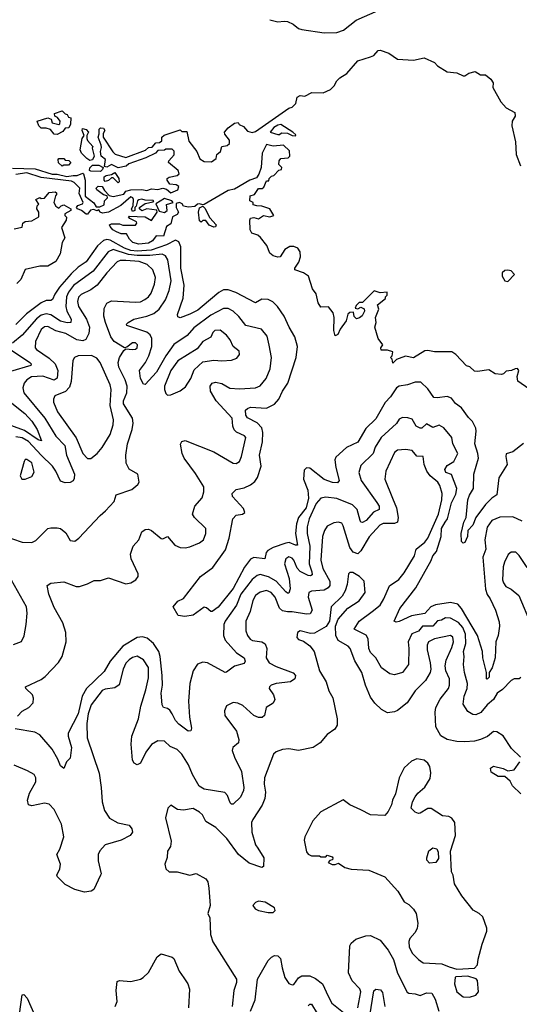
# Model space of a CAD drawing. Extents: x 1493970 to 1595317, y 729910 to 844791.
# Tile 189 of 256: x 1534990 to 1538116, y 810778 to 816939. Entities that reach past the tile are written whole.
import ezdxf

# ---------------------------------------------------------------- set-up
doc = ezdxf.new("R2010")
doc.units = 0

msp = doc.modelspace()

# ---------------------------------------------------------------- linework, layer by layer
at = {"layer": '0CON10XD'}
for points in [[(1536555, 816939.5), (1536604.2, 816925.8), (1536645, 816931.1), (1536665, 816927.3), (1536702, 816912), (1536733.8, 816885), (1536755, 816878.1), (1536895, 816857.3), (1536975, 816859.6), (1537015.8, 816874.3), (1537095, 816936.7), (1537234.1, 816995.9)], [(1535325, 815963.8), (1535350, 815965), (1535385, 815978.8), (1535390, 815975), (1535399.2, 815935), (1535400, 815835), (1535453.3, 815793.3), (1535468.3, 815768.3), (1535491.7, 815768.3), (1535519.3, 815780.7), (1535520, 815805), (1535540, 815825), (1535537.5, 815837.5), (1535515, 815842.5), (1535472.5, 815875), (1535467.5, 815885), (1535481.7, 815898.3), (1535506, 815896), (1535520, 815870), (1535550, 815840), (1535573.8, 815833.8), (1535641.7, 815848.3), (1535653.8, 815866.2), (1535685, 815874.3), (1535755, 815876), (1535785, 815870), (1535815, 815881.2), (1535855, 815876.7), (1535885, 815884.3), (1535908.5, 815878.5), (1535935, 815856.7), (1535980, 815875), (1535986.4, 815896.4), (1535970, 815905), (1535930.3, 815910.3), (1535912.5, 815935), (1535912.5, 815945), (1535925.8, 815954.2), (1535975, 815964.2), (1535988.8, 815975), (1535981.2, 815995), (1535920, 816045), (1535923.6, 816056.4), (1535957, 816093), (1535957, 816117), (1535945, 816130), (1535905, 816130), (1535895, 816122.5), (1535855, 816120), (1535840, 816105), (1535780, 816075), (1535673, 816037), (1535656.4, 816023.6), (1535605, 816012.5), (1535565, 816032.5), (1535535, 816016.7), (1535520.7, 816020.7), (1535526.7, 816065), (1535500, 816085), (1535496.2, 816115), (1535500.7, 816139.3), (1535500, 816155), (1535480, 816205), (1535487.5, 816225), (1535487.5, 816255), (1535495, 816262.5), (1535515, 816260), (1535522.5, 816245), (1535513, 816227), (1535512.5, 816205), (1535572, 816112), (1535588.2, 816098.2), (1535655, 816078), (1535777, 816123), (1535795, 816140), (1535818.3, 816141.7), (1535841.7, 816168.3), (1535865, 816170), (1535878.3, 816181.7), (1535880, 816205), (1535893, 816217), (1535995, 816250), (1536005, 816240), (1536035, 816240), (1536048.3, 816178.3), (1536098.8, 816115), (1536117.9, 816067.9), (1536145, 816051.1), (1536189.1, 816050.9), (1536219.2, 816070.8), (1536223.8, 816095), (1536246.7, 816115), (1536254.1, 816145.9), (1536287.7, 816152.3), (1536303.3, 816165), (1536303.3, 816185), (1536273.9, 816223.9), (1536272.5, 816235), (1536295, 816262.5), (1536335, 816292.5), (1536356.1, 816296.1), (1536363.8, 816283.8), (1536390, 816270), (1536415, 816240.8), (1536445, 816234), (1536465, 816240), (1536673.9, 816386.1), (1536695, 816392.5), (1536717.5, 816415), (1536726.7, 816455), (1536744.1, 816465.9), (1536775, 816460), (1536817, 816483), (1536889.3, 816480.7), (1536935, 816502.5), (1536957.5, 816525), (1536974.1, 816555.9), (1536993.3, 816575), (1537037.7, 816602.3), (1537105, 816682.5), (1537185, 816706.2), (1537205, 816716.2), (1537233.4, 816746.6), (1537245, 816749.2), (1537299.7, 816729.7), (1537355, 816692.5), (1537455, 816686.5), (1537521.2, 816701.2), (1537585, 816672.5), (1537605, 816650), (1537665, 816612.5), (1537725, 816606.7), (1537765, 816587.5), (1537775, 816587.5), (1537800, 816605), (1537840, 816615), (1537874.2, 816594.2), (1537905, 816593.8), (1537937.7, 816567.7), (1537952.5, 816545), (1537950, 816515), (1538001.1, 816425), (1538035, 816388.6), (1538088.6, 816358.6), (1538090.8, 816335), (1538071.8, 816305), (1538069.4, 816275), (1538093.6, 816175), (1538096.8, 816095), (1538124.4, 816025)], [(1535225, 816220), (1535205, 816222.5), (1535181.7, 816251.7), (1535155, 816260), (1535125, 816260), (1535110, 816275), (1535100, 816305), (1535166.1, 816326.1), (1535186.7, 816316.7), (1535193, 816293), (1535235, 816282.5), (1535241.7, 816288.3), (1535242.5, 816305), (1535226.4, 816326.4), (1535210, 816335), (1535208.3, 816351.7), (1535255, 816370), (1535275, 816350), (1535286.4, 816346.4), (1535295, 816330), (1535310, 816325), (1535307.5, 816285), (1535298.3, 816261.7), (1535275, 816260), (1535259.3, 816240.7), (1535225, 816220)], [(1535428.3, 816058.3), (1535410, 816070), (1535377.5, 816105), (1535367.5, 816125), (1535380, 816195), (1535392.5, 816215), (1535380, 816245), (1535382.5, 816257.5), (1535405, 816252.5), (1535420, 816235), (1535410, 816215), (1535410, 816195), (1535413.6, 816183.6), (1535447.5, 816145), (1535442.5, 816135), (1535456.7, 816085), (1535445, 816062.5), (1535428.3, 816058.3)], [(1536715, 816212.5), (1536718.3, 816218.3), (1536700, 816235), (1536625, 816282.5), (1536605, 816280), (1536580, 816265), (1536557.5, 816235), (1536605, 816220), (1536615, 816220), (1536628.3, 816231.7), (1536665, 816230), (1536695, 816214), (1536715, 816212.5)], [(1538175, 814630), (1538106.4, 814676.4), (1538103.8, 814706.2), (1538113.3, 814745), (1538105, 814756.7), (1538090, 814755), (1538067, 814743), (1538035, 814740), (1538017, 814723), (1538005, 814720), (1537965, 814722.5), (1537925, 814747.5), (1537855, 814737.5), (1537835, 814740), (1537807, 814767), (1537785, 814772.5), (1537720, 814845), (1537695, 814860), (1537585, 814860), (1537545, 814869.2), (1537525, 814866.2), (1537455, 814824.3), (1537405, 814833.3), (1537365, 814820), (1537347.5, 814812.5), (1537325, 814790), (1537320, 814815), (1537310, 814825), (1537320, 814835), (1537325, 814860), (1537291.7, 814871.7), (1537251.7, 814871.7), (1537250, 814885), (1537262.5, 814905), (1537232.5, 814945), (1537212, 815015), (1537220, 815045), (1537216.7, 815075), (1537237, 815127), (1537230, 815155), (1537280, 815195), (1537280, 815205), (1537290, 815215), (1537290, 815235), (1537245, 815230), (1537208.3, 815241.7), (1537135, 815170), (1537115, 815170), (1537095, 815150), (1537090, 815135), (1537105, 815130), (1537125, 815140), (1537145, 815130), (1537147.5, 815115), (1537133.6, 815086.4), (1537117, 815073), (1537098.3, 815068.3), (1537083, 815083), (1537078.3, 815108.3), (1537055, 815107.5), (1537044.1, 815095.9), (1537032.5, 815055), (1536995, 815002.5), (1536981.2, 814968.8), (1536965, 814960), (1536955.8, 814995), (1536958.8, 815075), (1536952.5, 815105), (1536921.7, 815141.7), (1536875, 815140), (1536858.3, 815168.3), (1536844.1, 815224.1), (1536822.5, 815255), (1536797.5, 815335), (1536765.9, 815355.9), (1536712.5, 815375), (1536712.5, 815385), (1536737.7, 815422.3), (1536746.2, 815455), (1536745.8, 815485.8), (1536729.7, 815509.7), (1536705, 815520.8), (1536680.3, 815519.7), (1536648.8, 815501.2), (1536620, 815455), (1536605, 815452.5), (1536575, 815462.5), (1536555, 815477.5), (1536537.1, 815527.1), (1536496.8, 815576.8), (1536480.8, 815590.8), (1536443.2, 815603.2), (1536431.2, 815625), (1536430, 815685), (1536435, 815696.7), (1536455, 815702), (1536485, 815692.5), (1536515, 815713.3), (1536555, 815706.7), (1536580, 815715), (1536556.1, 815756.1), (1536505, 815773.3), (1536473.9, 815773.9), (1536451.7, 815781.7), (1536450, 815795), (1536430, 815805), (1536433, 815837), (1536460, 815845), (1536485, 815882.5), (1536507, 815883), (1536518.3, 815891.7), (1536535, 815930), (1536548.3, 815931.7), (1536550, 815945), (1536565, 815960), (1536580, 815965), (1536611.7, 815998.3), (1536628.3, 816001.7), (1536630, 816015), (1536612.5, 816032.5), (1536613, 816057), (1536625, 816070), (1536670, 816075), (1536680, 816085), (1536678.3, 816118.3), (1536640, 816155), (1536575, 816148.8), (1536535, 816158.8), (1536508, 816105), (1536500.8, 816015), (1536486.9, 815973.1), (1536470.7, 815949.3), (1536430, 815935), (1536335, 815879.2), (1536295, 815870.5), (1536145, 815782.5), (1536135, 815780), (1536115, 815787.5), (1536102.5, 815785), (1536085, 815770), (1536047, 815767), (1536015, 815772.5), (1536006.7, 815786.7), (1535990, 815795), (1535970, 815790), (1535968.8, 815765), (1535984, 815735), (1535975, 815720.8), (1535946.7, 815705), (1535935, 815662.5), (1535907.5, 815645), (1535890, 815585), (1535843.8, 815586.2), (1535821.2, 815555), (1535795, 815540.9), (1535734.8, 815534.8), (1535698, 815545), (1535676.2, 815565), (1535658.3, 815598.3), (1535625, 815600), (1535595, 815611.2), (1535572, 815625), (1535556.7, 815645), (1535552.5, 815655), (1535565, 815662.5), (1535615, 815662.5), (1535635, 815652.5), (1535715, 815652.5), (1535722.5, 815665), (1535720, 815675), (1535680, 815695), (1535670, 815705), (1535675, 815710), (1535775, 815706.7), (1535815, 815682.5), (1535850, 815735), (1535848.3, 815748.3), (1535785, 815756.7), (1535755, 815742.5), (1535740, 815755), (1535740, 815765), (1535775, 815790), (1535825, 815800), (1535830, 815805), (1535825, 815807.5), (1535775, 815810), (1535755, 815816.7), (1535735, 815812.5), (1535727.5, 815805), (1535718.3, 815771.7), (1535710, 815765), (1535710, 815745), (1535695, 815740), (1535690, 815755), (1535700, 815775), (1535702.5, 815815), (1535697.5, 815825), (1535685, 815830), (1535623, 815777), (1535545.8, 815734.2), (1535508, 815728), (1535492.5, 815735), (1535485, 815750), (1535475, 815742.5), (1535452.5, 815752.5), (1535432, 815748), (1535415, 815722.5), (1535405, 815723.3), (1535377.5, 815745), (1535352.5, 815755), (1535346.2, 815765), (1535353.1, 815776.9), (1535383.3, 815786.7), (1535386.7, 815795), (1535361.7, 815851.7), (1535366.7, 815885), (1535331.2, 815921.2), (1535315, 815928), (1535125, 815952.5), (1535035, 815980.8), (1534965, 815971.4)], [(1535255, 816022.5), (1535233, 816043), (1535230, 816065), (1535235, 816070), (1535265, 816070), (1535275, 816060), (1535298.3, 816058.3), (1535310, 816045), (1535295, 816030), (1535265, 816030), (1535255, 816022.5)], [(1534945, 816010), (1535085.9, 816005.9), (1535192.3, 815972.3), (1535225, 815972), (1535285, 815958), (1535325, 815963.8)], [(1535495, 815990), (1535435, 815990.8), (1535426.7, 815995), (1535427.7, 816012.3), (1535445, 816030), (1535485, 816029.2), (1535512.5, 816015), (1535508.8, 816001.2), (1535495, 815990)], [(1535605, 815917.5), (1535575, 815950), (1535565, 815950), (1535545, 815933.3), (1535525, 815927.5), (1535517.5, 815935), (1535517.5, 815955), (1535530, 815965), (1535565, 815970), (1535585, 815982.5), (1535610, 815945), (1535612.5, 815925), (1535605, 815917.5)], [(1534955, 815630), (1535005, 815640), (1535010, 815665), (1535023, 815677), (1535065, 815680), (1535110, 815705), (1535110, 815735), (1535097.5, 815755), (1535100, 815775), (1535110, 815785), (1535090, 815815), (1535115, 815827.5), (1535125, 815820), (1535145, 815822.5), (1535175, 815857.5), (1535211.7, 815861.7), (1535220, 815855), (1535220, 815845), (1535213, 815837), (1535203.3, 815795), (1535215, 815772.5), (1535235, 815760), (1535250, 815775), (1535265, 815780), (1535310, 815755), (1535310, 815745), (1535272.5, 815725), (1535272.5, 815715), (1535283, 815703), (1535281.2, 815685), (1535251.7, 815638.3), (1535272, 815575), (1535256.2, 815545), (1535244, 815475), (1535215, 815426.7), (1535165, 815396.2), (1535115, 815396.7), (1535025, 815376.2), (1534995.9, 815314.1), (1534972.5, 815287.5)], [(1535895, 815733.8), (1535912.5, 815745), (1535907.5, 815782.5), (1535950, 815795), (1535942.5, 815805), (1535895, 815820), (1535842.5, 815787.5), (1535861.7, 815741.7), (1535895, 815733.8)], [(1536205, 815640), (1536175, 815652.5), (1536155, 815682.5), (1536135, 815682.5), (1536125, 815672.5), (1536115, 815680), (1536108.8, 815735), (1536115, 815762.5), (1536135, 815772.5), (1536149.2, 815759.2), (1536179.3, 815699.3), (1536220, 815655), (1536215, 815642.5), (1536205, 815640)], [(1538141.8, 814288.2), (1538075, 814234.4), (1538035, 814222.5), (1538032.2, 814205), (1538040, 814155), (1537987.6, 814072.4), (1537975.8, 813965), (1537945, 813945.8), (1537905.2, 813904.8), (1537845.3, 813824.7), (1537825, 813776), (1537795, 813742.5), (1537792.7, 813705), (1537775, 813667.1), (1537765, 813664.2), (1537754.6, 813674.6), (1537753.4, 813725), (1537768.5, 813795), (1537783.1, 813825), (1537794.6, 813935), (1537805, 813964.3), (1537830.5, 814005), (1537831.5, 814095), (1537860.7, 814195), (1537857.6, 814225), (1537837.1, 814285), (1537846.9, 814365), (1537843.8, 814383.8), (1537823.5, 814425), (1537798.9, 814448.9), (1537755, 814509.4), (1537716.7, 814536.7), (1537691.7, 814571.7), (1537665, 814581.5), (1537605, 814572.7), (1537580.8, 814575), (1537545, 814629.4), (1537500.3, 814670.3), (1537465, 814671.1), (1537416.7, 814653.3), (1537365, 814646), (1537346.9, 814635), (1537310.5, 814579.5), (1537277.2, 814542.8), (1537218.1, 814441.9), (1537155, 814380.4), (1537105, 814296.2), (1537035, 814262.3), (1536967.6, 814202.4), (1536962.5, 814185), (1536967.7, 814137.7), (1536989.2, 814055), (1536978.9, 814041.1), (1536946.4, 814043.6), (1536895, 814061.6), (1536805, 814132.5), (1536785, 814134.3), (1536770.7, 814119.3), (1536766.3, 814065), (1536794, 813995), (1536797.4, 813945), (1536782.6, 813885), (1536735.4, 813825), (1536722.6, 813785), (1536716.2, 813725), (1536728.5, 813651.5), (1536715, 813650.3), (1536676.7, 813666.7), (1536655, 813663.6), (1536575, 813636.3), (1536543, 813617), (1536532.3, 813605), (1536523.3, 813565), (1536455.4, 813574.6), (1536435, 813563.2), (1536396.8, 813513.2), (1536325, 813380), (1536232.5, 813262.5), (1536195, 813236.7), (1536185, 813236.7), (1536158.8, 813258.8), (1536145, 813262.5), (1536076.3, 813213.7), (1536023.8, 813203.8), (1535981.2, 813211.2), (1535950, 813265), (1535980.2, 813299.8), (1536015, 813318), (1536121.1, 813455), (1536198.9, 813511.1), (1536277.7, 813622.3), (1536301.6, 813695), (1536323.6, 813816.4), (1536345, 813839.5), (1536384.1, 813845.9), (1536398.8, 813855), (1536390.5, 813880.5), (1536322, 813955), (1536320, 813975), (1536345, 813999.2), (1536395, 814009.1), (1536435, 814028.8), (1536460.7, 814049.3), (1536478.9, 814075), (1536500.9, 814145), (1536491.1, 814215), (1536508.5, 814298.5), (1536512.2, 814355), (1536505.5, 814385.5), (1536476.8, 814416.8), (1536415, 814448.2), (1536405.3, 814465), (1536403.3, 814495), (1536415, 814506.7), (1536435, 814513.8), (1536535, 814508.8), (1536585, 814532.4), (1536611.9, 814565), (1536635, 814615.6), (1536668.5, 814665), (1536720, 814825), (1536728.1, 814895), (1536712.5, 814955), (1536676.4, 815015), (1536645, 815084.2), (1536603.5, 815145), (1536574.7, 815174.7), (1536545, 815188.8), (1536505, 815190.8), (1536465, 815167.9), (1536342.6, 815232.6), (1536295, 815248.6), (1536265, 815248.8), (1536235, 815232.4), (1536132.2, 815145), (1536105, 815122.2), (1536055, 815096.4), (1535995, 815072.7), (1535978.9, 815078.9), (1535977.3, 815095), (1536012.4, 815197.6), (1536018.6, 815278.6), (1535998.7, 815385), (1535998.1, 815518.1), (1535985, 815549.5), (1535965, 815559.7), (1535909.2, 815530.8), (1535813, 815497), (1535725, 815491.1), (1535685, 815495.6), (1535645, 815509.9), (1535555, 815560.5), (1535535, 815563), (1535515, 815557), (1535477.1, 815525), (1535405, 815424.1), (1535355, 815390.8), (1535311.8, 815348.2), (1535239.8, 815265), (1535208.7, 815221.3), (1535195, 815187.5), (1535185, 815183.1), (1535155, 815182.4), (1535125, 815167.7), (1535032.1, 815097.9), (1534965, 815031.8)], [(1534975, 812580), (1535005, 812612.5), (1535046.2, 812635), (1535073.3, 812665), (1535076.4, 812693.6), (1535070, 812715), (1535028.8, 812755), (1535026.7, 812765), (1535125, 812810.6), (1535150.2, 812829.8), (1535232.4, 812917.6), (1535256.5, 812955), (1535280, 813045), (1535279.5, 813105), (1535260, 813165), (1535205, 813260), (1535172.5, 813345), (1535162, 813398), (1535185, 813413.3), (1535265, 813422.5), (1535342.4, 813392.4), (1535365, 813393.1), (1535415, 813409.4), (1535455, 813429.4), (1535495, 813428.9), (1535545, 813445.6), (1535655, 813409.4), (1535685, 813415.6), (1535715.8, 813435), (1535730.6, 813455), (1535730.9, 813470.9), (1535687.5, 813565), (1535682.9, 813595), (1535700, 813645), (1535735.7, 813685), (1535755, 813733.8), (1535775, 813750), (1535795, 813752), (1535815, 813742.5), (1535875, 813691.9), (1535885, 813690), (1535915, 813704.2), (1535960.6, 813650.6), (1535995, 813635.7), (1536025, 813634.4), (1536055, 813641.4), (1536115, 813665.7), (1536139.4, 813685), (1536155.6, 813725), (1536153.8, 813755), (1536083.4, 813823.4), (1536072, 813845), (1536086.7, 813895), (1536131.9, 813948.1), (1536142.8, 813985), (1536142.2, 814015), (1536089.4, 814099.4), (1536018.1, 814195), (1536006, 814225), (1535996.1, 814283.9), (1536005, 814300), (1536025, 814305.8), (1536205, 814235.4), (1536325, 814163.8), (1536345, 814162.5), (1536364.7, 814175.3), (1536378.5, 814205), (1536405.6, 814325), (1536395.8, 814335), (1536347.2, 814357.2), (1536332.2, 814372.2), (1536323, 814395), (1536320, 814445), (1536219.5, 814555), (1536184.2, 814615), (1536181.6, 814645), (1536195, 814664.4), (1536215, 814671.5), (1536255, 814662.5), (1536304.4, 814634.4), (1536365, 814628.6), (1536465, 814636.4), (1536495, 814648.5), (1536531.2, 814695), (1536557.7, 814755), (1536564.6, 814825), (1536551.8, 814901.8), (1536538.1, 814958.1), (1536503.1, 815003.1), (1536405.7, 815025.7), (1536361.1, 815081.1), (1536324.8, 815114.8), (1536295, 815132.5), (1536265, 815132.9), (1536185, 815089.8), (1536079.9, 815010.1), (1536036.9, 814963.1), (1535955, 814907.3), (1535903.5, 814836.5), (1535845, 814734.6), (1535775, 814656), (1535765, 814658.8), (1535745, 814693.3), (1535738.6, 814745), (1535776.6, 814793.4), (1535798.5, 814835), (1535816.4, 814895), (1535817.6, 814945), (1535807, 814967), (1535784.6, 814984.6), (1535661.2, 815025), (1535658.8, 815035), (1535668.8, 815045), (1535704.7, 815065.3), (1535785, 815084.2), (1535828.8, 815101.2), (1535862.1, 815127.9), (1535902.7, 815187.3), (1535925.8, 815245), (1535938.3, 815305), (1535916.9, 815436.9), (1535901.8, 815461.8), (1535881.3, 815471.3), (1535805, 815463.1), (1535725, 815463.1), (1535670.2, 815470.2), (1535575, 815500.6), (1535543.2, 815486.8), (1535448.9, 815365), (1535326.7, 815275), (1535296.2, 815235), (1535282.4, 815205), (1535278.7, 815145), (1535285.2, 815115), (1535311.4, 815065), (1535310.6, 815045), (1535286.8, 815043.2), (1535245, 815052.8), (1535185, 815093.3), (1535155, 815098.9), (1535125, 815089.5), (1535095, 815067.2), (1535005.7, 814964.3), (1534944.4, 814915)], [(1534885, 813711.1), (1535005, 813670.4), (1535065, 813667.3), (1535090.8, 813679.2), (1535165, 813754.3), (1535185, 813760), (1535225, 813759.4), (1535245, 813754.4), (1535278.2, 813728.2), (1535305, 813681.2), (1535335, 813676.7), (1535360, 813695), (1535492.4, 813837.6), (1535527.1, 813865), (1535580, 813925), (1535593.3, 813965), (1535691.2, 813998.8), (1535729.3, 814030.7), (1535737.5, 814045), (1535730, 814095), (1535675, 814126), (1535655.6, 814165), (1535654.5, 814215), (1535664.5, 814284.5), (1535694.2, 814375), (1535699, 814415), (1535695.2, 814445), (1535640.2, 814535), (1535638.6, 814555), (1535660.9, 814605), (1535662.5, 814645), (1535650.5, 814685), (1535610.8, 814765), (1535605.8, 814795), (1535615, 814825.7), (1535641.3, 814868.7), (1535655, 814880), (1535695, 814874.5), (1535715, 814878.1), (1535725, 814886.2), (1535727.5, 814905), (1535715, 814917.3), (1535695, 814917.1), (1535660.7, 814889.3), (1535645, 814886), (1535580, 814925), (1535560.3, 814955), (1535526.7, 815045), (1535517.1, 815085), (1535518.8, 815131.2), (1535535.5, 815165), (1535565, 815180.6), (1535715, 815170.8), (1535745, 815174.7), (1535772.1, 815187.9), (1535795.2, 815204.8), (1535811.9, 815228.1), (1535832.6, 815285), (1535838.8, 815325), (1535822.2, 815375), (1535788.4, 815408.4), (1535736.9, 815426.9), (1535653.4, 815433.4), (1535617.7, 815432.3), (1535600.4, 815425), (1535535, 815355.3), (1535475, 815278.4), (1535435, 815249.8), (1535375, 815220.3), (1535357.7, 815202.3), (1535351.9, 815175), (1535357.4, 815145), (1535407.5, 815065), (1535426.2, 815015), (1535423.2, 814975), (1535402.7, 814937.3), (1535385, 814929.3), (1535347.1, 814935), (1535277.8, 814975), (1535215, 814992), (1535165, 815018.8), (1535145, 815017.3), (1535125, 815001.3), (1535088.8, 814925), (1535086.9, 814886.9), (1535095, 814874.6), (1535175, 814821.4), (1535212.8, 814785), (1535228.6, 814745), (1535224.6, 814695.4), (1535205, 814682.5), (1535135, 814709.5), (1535063.3, 814705), (1535033.8, 814685), (1535016.9, 814665), (1535010, 814635), (1535015.8, 814604.2), (1535146.2, 814445), (1535215, 814333.2), (1535273.1, 814275), (1535283.2, 814215), (1535332.7, 814095), (1535331.2, 814068.8), (1535325, 814054.2), (1535305, 814042.7), (1535275, 814041.8), (1535245, 814051.8), (1535216.8, 814115), (1535196, 814145), (1535123.6, 814213.6), (1535045, 814300.5), (1535005, 814322.9), (1534965, 814328.1)], [(1538045, 815300), (1538087.1, 815345), (1538065, 815366.9), (1538045, 815372.8), (1538025, 815370.4), (1538009.4, 815355), (1538008.5, 815335), (1538025, 815305.7), (1538045, 815300)], [(1535915, 814590.6), (1535935, 814591.5), (1535995, 814617.3), (1536028.3, 814641.7), (1536060.3, 814695), (1536081.5, 814748.5), (1536135, 814798.1), (1536205, 814808.9), (1536255, 814804.6), (1536315, 814809.4), (1536348.7, 814821.3), (1536365.5, 814844.5), (1536364.2, 814864.2), (1536325.8, 814895), (1536307.5, 814935), (1536284.3, 814965), (1536245, 814995.5), (1536210.8, 814995), (1536197.6, 814982.4), (1536185, 814953.6), (1536135, 814925.5), (1536100, 814880), (1535979.2, 814805), (1535936.5, 814745), (1535895.8, 814645), (1535895.3, 814625), (1535905, 814599.2), (1535915, 814590.6)], [(1534931.4, 814875), (1535053.6, 814795), (1535061.8, 814785), (1535058.5, 814775), (1534932.8, 814737.2)], [(1535415, 814192.5), (1535435, 814194), (1535475, 814224), (1535505, 814262.5), (1535555, 814344), (1535575.4, 814405), (1535576.7, 814435), (1535555.6, 814525.6), (1535561.8, 814625), (1535555, 814654.2), (1535494.3, 814795), (1535472.2, 814822.2), (1535438.1, 814838.1), (1535355, 814836.7), (1535331.9, 814825), (1535322.8, 814807.2), (1535311.2, 814675), (1535301.1, 814638.9), (1535276.5, 814613.5), (1535210, 814585), (1535200.5, 814565), (1535200.4, 814545), (1535225.5, 814485), (1535342.4, 814322.4), (1535385, 814224.2), (1535415, 814192.5)], [(1534940.2, 814540.2), (1535021.8, 814475), (1535065, 814428), (1535098.4, 814375), (1535125.4, 814304.6), (1535105, 814309.3), (1535019.4, 814369.4), (1534894.4, 814415)], [(1537653.2, 813795), (1537666, 813815), (1537691.4, 813915), (1537720.2, 813969.8), (1537724.8, 814005), (1537692.6, 814092.6), (1537657.5, 814105), (1537650.7, 814125), (1537665, 814150.3), (1537706.1, 814173.9), (1537731.1, 814225), (1537700.6, 814285), (1537693.6, 814325), (1537645, 814384.4), (1537615, 814400.9), (1537575, 814387.5), (1537535, 814409.5), (1537507, 814383), (1537495, 814383.1), (1537471.2, 814395), (1537445, 814440), (1537418.6, 814448.6), (1537385, 814449.5), (1537365, 814438.5), (1537347.5, 814412.5), (1537252.2, 814325), (1537214.2, 814265), (1537201.2, 814225), (1537125, 814150), (1537111.2, 814105), (1537126.2, 814055), (1537225, 813917.5), (1537239.6, 813895), (1537238.9, 813875), (1537203.4, 813856.6), (1537158.2, 813805), (1537135, 813793.1), (1537125, 813795.8), (1537120, 813805), (1537102.7, 813875), (1537073.3, 813903.3), (1536975, 813943.6), (1536905, 813951.2), (1536874.1, 813945.9), (1536845, 813912.2), (1536800.8, 813815), (1536789, 813765), (1536788.4, 813725), (1536804.5, 813644.5), (1536801.3, 813535), (1536819, 813485), (1536820, 813465), (1536810.7, 813459.3), (1536795, 813461.6), (1536745, 813485.7), (1536726.6, 813506.6), (1536705, 813557.5), (1536695, 813570), (1536675, 813577.3), (1536654.5, 813565), (1536646.8, 813535), (1536676.9, 813443.1), (1536681.7, 813378.3), (1536675, 813350.8), (1536665, 813350), (1536655, 813358.2), (1536595.1, 813425.1), (1536547.1, 813452.9), (1536495, 813467.9), (1536475, 813461.3), (1536444.6, 813435.4), (1536374.5, 813345), (1536346, 813275), (1536275.3, 813175), (1536267.7, 813155), (1536265.3, 813085.3), (1536275, 813057.5), (1536346.8, 812976.8), (1536393.8, 812945), (1536400, 812925), (1536395, 812910), (1536335, 812894.4), (1536285, 812856), (1536275, 812854.4), (1536165, 812915.5), (1536135, 812917.8), (1536103.5, 812906.5), (1536075.4, 812864.6), (1536053.7, 812786.3), (1536045.9, 812675), (1536051.8, 812575), (1536065.8, 812505), (1536061.2, 812488.8), (1536045, 812486), (1535985, 812530), (1535965, 812553.1), (1535944.7, 812594.7), (1535929.3, 812619.3), (1535915, 812629.4), (1535890, 812635), (1535881.1, 812651.1), (1535875.8, 812725), (1535882.5, 812775), (1535881, 812835), (1535869.1, 812955), (1535860.5, 812985), (1535828, 813035), (1535788.5, 813068.5), (1535757.5, 813077.5), (1535725, 813074), (1535635, 813019.8), (1535556.7, 812925), (1535519.4, 812860.6), (1535407.6, 812755), (1535380, 812705), (1535355.5, 812595), (1535293.5, 812475), (1535293.6, 812455), (1535314.4, 812385.6), (1535305, 812317.5), (1535282.5, 812295), (1535265, 812252.5), (1535245, 812270), (1535227.5, 812312.5), (1535192.9, 812375), (1535115, 812463.8), (1535085, 812480), (1534961.7, 812501.7)], [(1538126.6, 812823.4), (1538115, 812815.4), (1538085, 812814.7), (1538065.2, 812804.8), (1538011.5, 812748.5), (1537977.1, 812725), (1537954.1, 812685.9), (1537915, 812652.5), (1537875, 812603.5), (1537845, 812588.5), (1537825, 812591.1), (1537795, 812610), (1537765.6, 812655), (1537770.8, 812705), (1537789.1, 812755), (1537792.2, 812785), (1537772.8, 812855), (1537766.2, 812905), (1537772.2, 812955), (1537767, 812985), (1537781.9, 813035), (1537779, 813095), (1537763.2, 813135), (1537735, 813167.3), (1537685, 813193.3), (1537655, 813195.3), (1537629.1, 813180.9), (1537605, 813177.8), (1537575.2, 813144.8), (1537510.9, 813145), (1537485, 813112.8), (1537444.4, 813095.6), (1537420.3, 813045), (1537425.4, 813005), (1537423.3, 812905), (1537385, 812853.6), (1537335, 812838.9), (1537306.8, 812846.8), (1537255, 812884.3), (1537218.6, 812945), (1537185, 812979.4), (1537174.8, 813005), (1537170.3, 813065), (1537158.5, 813088.5), (1537082.7, 813125), (1537113.8, 813175), (1537194.9, 813235.1), (1537245, 813276.2), (1537269.6, 813315), (1537303.7, 813396.3), (1537363, 813437), (1537395, 813478.7), (1537461.1, 813585), (1537470.7, 813625), (1537525, 813668.8), (1537544.8, 813695.2), (1537610.7, 813845), (1537631.3, 813935), (1537633.7, 813975), (1537619.7, 814025), (1537606.8, 814045), (1537558.7, 814085), (1537537.7, 814115), (1537520.8, 814155), (1537515, 814206.7), (1537475, 814207.7), (1537445, 814244), (1537405, 814250.5), (1537355, 814245.7), (1537335, 814230.8), (1537280.9, 814115), (1537275.5, 814065), (1537323.5, 813945), (1537348.3, 813885), (1537357.8, 813825), (1537354.1, 813795.9), (1537335, 813787.4), (1537265, 813786.8), (1537243.4, 813776.6), (1537176.3, 813703.7), (1537124.7, 813615), (1537105, 813597.2), (1537076.4, 813606.4), (1537055, 813636.7), (1537015, 813771.2), (1537005, 813788.1), (1536985, 813795.5), (1536955, 813790), (1536915, 813770.6), (1536897.3, 813742.7), (1536884.2, 813705.7), (1536873.9, 813556.1), (1536886.2, 813505), (1536931.1, 813425), (1536931.1, 813398.9), (1536920.8, 813385), (1536895, 813370.2), (1536815, 813363.8), (1536799.5, 813355), (1536795.8, 813325), (1536819.2, 813245), (1536807.8, 813222.2), (1536785, 813218.7), (1536695, 813234.3), (1536665, 813234), (1536635, 813240), (1536615.7, 813255.7), (1536588.1, 813325), (1536562.9, 813355), (1536535, 813366.3), (1536495, 813356.9), (1536466.1, 813335), (1536448.8, 813305), (1536432.8, 813235), (1536404.6, 813175), (1536405.4, 813115.4), (1536415.5, 813085), (1536432.6, 813062.6), (1536446.7, 813055), (1536505, 813046.8), (1536525, 813033.3), (1536535.9, 813005), (1536532.7, 812945), (1536550, 812915), (1536595, 812890.8), (1536702.1, 812852.1), (1536716, 812835), (1536712, 812815), (1536685, 812795.8), (1536594.4, 812784.4), (1536564, 812775), (1536552.5, 812765), (1536550.8, 812755), (1536578.1, 812715), (1536586.9, 812685), (1536575, 812661.4), (1536533.1, 812635), (1536521.4, 812585), (1536507.4, 812572.6), (1536485, 812571.8), (1536455, 812584.7), (1536386.7, 812646.7), (1536355, 812662.3), (1536325, 812665.6), (1536285, 812646), (1536271.4, 812615), (1536272.9, 812585), (1536347, 812487), (1536362.2, 812435), (1536360, 812415), (1536324.4, 812385), (1536320.4, 812365), (1536333.8, 812325), (1536378.8, 812235), (1536391.8, 812135), (1536389.4, 812115), (1536371.2, 812075), (1536325, 812030), (1536315, 812030), (1536307.7, 812037.7), (1536290.5, 812085), (1536273, 812103), (1536145, 812124.7), (1536112, 812142), (1536070.7, 812215), (1536046.1, 812276.1), (1536005, 812343.1), (1535975, 812371.9), (1535932, 812392), (1535895, 812423.5), (1535855, 812426.1), (1535815, 812402.7), (1535778.2, 812355), (1535745, 812287.1), (1535725, 812275.6), (1535706.1, 812286.1), (1535695.3, 812305.3), (1535686.8, 812405), (1535691.9, 812455), (1535732.9, 812565), (1535747.1, 812642.9), (1535779.4, 812745), (1535795, 812820), (1535795.8, 812885), (1535765, 812933.6), (1535725, 812956.8), (1535695, 812948.4), (1535675, 812934.2), (1535655, 812912.2), (1535638.3, 812875), (1535612.7, 812777.3), (1535585, 812758.4), (1535525, 812749.7), (1535505, 812740.8), (1535438, 812652), (1535417.5, 812595), (1535410.8, 812535), (1535412.6, 812445), (1535486.2, 812225), (1535500.3, 812135), (1535505.4, 812044.6), (1535520.1, 811990.1), (1535552, 811942), (1535603.6, 811913.6), (1535675, 811899.2), (1535692.5, 811875), (1535696, 811855), (1535681.2, 811835), (1535625.3, 811804.7), (1535525, 811775.7), (1535491.2, 811738.8), (1535480.8, 811715), (1535480, 811675), (1535498.8, 811595), (1535496.2, 811585), (1535453.6, 811496.4), (1535437.5, 811485), (1535395, 811478.6), (1535335.7, 811495.7), (1535275, 811527.5), (1535225.8, 811575), (1535223.1, 811585), (1535240, 811625), (1535244.3, 811655), (1535221.9, 811715), (1535241.1, 811748.9), (1535265.3, 811825), (1535251.8, 811905), (1535206.2, 811996.2), (1535175, 812030.4), (1535145, 812037.1), (1535065, 812019.4), (1535045.6, 812025.6), (1535039.5, 812055), (1535050.7, 812099.3), (1535091.1, 812168.9), (1535091.5, 812195), (1535080, 812215), (1535039.6, 812239.6), (1534955, 812274.5)], [(1535025, 814063.8), (1535065, 814081.2), (1535081.2, 814108.8), (1535065, 814165.8), (1535035, 814188), (1535025, 814186.7), (1535018, 814175), (1534992, 814085), (1535003.9, 814063.9), (1535025, 814063.8)], [(1538135, 813801.8), (1538075, 813827.7), (1537995, 813826.8), (1537944.2, 813805.8), (1537915.5, 813764.5), (1537900.5, 813685), (1537906, 813625), (1537888.3, 813575), (1537904.1, 813375), (1537915, 813341.4), (1537934.7, 813314.7), (1537968.2, 813245), (1537991.2, 813171.2), (1537992.5, 813145), (1537984.4, 813085), (1537970, 813045), (1537965.4, 812945), (1537946, 812884), (1537927.3, 812855), (1537927.5, 812825), (1537915, 812812.5), (1537910.6, 812815), (1537910.4, 812855), (1537887.8, 812945), (1537886.5, 812985), (1537854.7, 813085), (1537755.5, 813255.5), (1537731.4, 813281.4), (1537685, 813292.1), (1537592.8, 813277.2), (1537562.1, 813265), (1537525, 813222.5), (1537441.2, 813208.8), (1537365, 813172.5), (1537345, 813170), (1537333.3, 813175), (1537368.5, 813255), (1537469.2, 813385), (1537565.4, 813555), (1537574.6, 813585), (1537597.7, 813612.3), (1537627.7, 813705), (1537630, 813755), (1537653.2, 813795)], [(1538165, 813511.2), (1538115, 813586.2), (1538095, 813606.2), (1538065, 813606.7), (1538047.3, 813592.7), (1538022.9, 813545), (1538015.7, 813515), (1538010.6, 813435), (1538016.9, 813415), (1538032.9, 813392.9), (1538066.4, 813376.4), (1538112.5, 813335), (1538191.4, 813151.4)], [(1538123.1, 812325), (1538068, 812378), (1538015, 812458), (1537975, 812482.5), (1537955, 812484.3), (1537917.4, 812452.6), (1537874, 812435), (1537835, 812423.5), (1537775, 812421.2), (1537725, 812422.8), (1537664.4, 812434.4), (1537625, 812456.9), (1537594.2, 812515), (1537590, 812605), (1537594.7, 812635), (1537621.9, 812688.1), (1537673.3, 812755), (1537679.7, 812775), (1537679.7, 812815), (1537657.6, 812865), (1537652.1, 812895), (1537657.9, 812932.1), (1537695, 813010.8), (1537703.8, 813045), (1537699.5, 813075), (1537685, 813085.4), (1537585, 813064.4), (1537548.6, 813045), (1537540.5, 813025), (1537540.8, 812995), (1537559.6, 812915), (1537562.5, 812875), (1537557.7, 812855), (1537530, 812805), (1537465, 812739.5), (1537413.6, 812665), (1537355, 812617.1), (1537335, 812607.5), (1537292.4, 812602.4), (1537255, 812622.1), (1537211.8, 812661.8), (1537185, 812700), (1537153.9, 812773.9), (1537131.3, 812855), (1537088, 812928), (1537057.7, 813005), (1537045, 813018.9), (1536983.8, 813053.8), (1536967.5, 813085), (1536966.9, 813145), (1536982.3, 813187.7), (1537043.6, 813256.4), (1537115, 813302.1), (1537151.9, 813355), (1537146, 813425), (1537115.8, 813455), (1537075, 813479.5), (1537055, 813480), (1537047.4, 813472.6), (1537040, 813405), (1537026.8, 813365), (1537007.6, 813332.4), (1536938.2, 813265), (1536929.5, 813175), (1536908.6, 813141.4), (1536835, 813099.6), (1536809.2, 813099.2), (1536745, 813114), (1536728.8, 813105), (1536723.2, 813073.2), (1536735, 813060), (1536765, 813050), (1536805, 813021.1), (1536832.8, 812985), (1536866.4, 812865), (1536906.7, 812795), (1536925, 812738.8), (1536948.6, 812695), (1536975.7, 812565), (1536975.7, 812525), (1536961.2, 812498.8), (1536915, 812466.2), (1536870, 812415), (1536825.5, 812384.5), (1536735, 812365.7), (1536675, 812375.7), (1536635, 812371.4), (1536595, 812357.1), (1536577.9, 812342.1), (1536521.2, 812195), (1536519.3, 812155), (1536528.4, 812105), (1536524.1, 812065), (1536506.5, 812023.5), (1536447.9, 811935), (1536440.7, 811915), (1536443.4, 811855), (1536466.4, 811776.4), (1536480, 811755), (1536518.6, 811695), (1536515, 811640), (1536505, 811633.3), (1536425, 811660), (1536359.2, 811715), (1536285.8, 811815), (1536217.8, 811885), (1536155, 811921.9), (1536133.2, 811963.2), (1536115, 811980.4), (1536075, 812003.1), (1536015, 811993.6), (1535977.2, 811997.2), (1535935, 812023.3), (1535916.2, 812005), (1535902.9, 811945), (1535937.9, 811797.9), (1535933.3, 811765), (1535915.6, 811735), (1535912.7, 811697.3), (1535898.8, 811655), (1535903.3, 811625), (1535925, 811607.5), (1535975, 811606.7), (1536055, 811586), (1536095, 811595.8), (1536153.9, 811563.9), (1536166.2, 811545), (1536173.9, 811503.9), (1536181.9, 811395), (1536167.5, 811345), (1536180.5, 811319.5), (1536184.5, 811215.5), (1536198.3, 811168.3), (1536345.6, 810935), (1536346.7, 810915), (1536330.6, 810865), (1536318.8, 810765)], [(1534950.3, 813029.7), (1535001.7, 813048.3), (1535016.8, 813083.2), (1535030, 813155), (1535037.1, 813225), (1535033.1, 813265), (1534918.9, 813465)], [(1537725, 810998.1), (1537835, 811002.9), (1537855.8, 811025), (1537858.8, 811061.2), (1537883.3, 811155), (1537912.5, 811235), (1537912.5, 811255), (1537887.5, 811325), (1537866.1, 811346.1), (1537827, 811367), (1537756.4, 811456.4), (1537710.7, 811530.7), (1537702.5, 811585), (1537693, 811607), (1537686.7, 811735), (1537717.5, 811835), (1537712.5, 811915), (1537695, 811942.5), (1537675, 811952.5), (1537635, 811957.5), (1537565, 812002.5), (1537545, 812002.5), (1537497, 811973), (1537485, 811972.5), (1537465, 811980), (1537440, 812005), (1537447.5, 812045), (1537463.9, 812076.1), (1537480.5, 812099.5), (1537525, 812137.5), (1537558.8, 812191.2), (1537563.6, 812226.4), (1537555.8, 812265.8), (1537545, 812287.5), (1537520, 812305), (1537475, 812313.3), (1537441.2, 812298.8), (1537395, 812256.7), (1537363.8, 812195), (1537342.5, 812095), (1537322.5, 812055), (1537317.5, 812025), (1537296.1, 811983.9), (1537275, 811960), (1537185, 811963.3), (1537123.9, 811993.9), (1537055, 812026.7), (1537015, 812056.7), (1536875, 811982.5), (1536824.2, 811925.8), (1536773.8, 811825), (1536770, 811805), (1536785, 811732.5), (1536795, 811717.5), (1536815, 811707.5), (1536865, 811707.5), (1536875, 811700), (1536905, 811700), (1536915, 811710), (1536945, 811700), (1536950, 811695), (1536948.3, 811681.7), (1536931.7, 811678.3), (1536920, 811665), (1536945, 811653.3), (1536965, 811652.5), (1536985, 811660), (1537025, 811633.8), (1537065, 811623.8), (1537175, 811616.2), (1537275.8, 811575.8), (1537356.7, 811485), (1537395, 811420), (1537425, 811403.3), (1537454.1, 811374.1), (1537471.2, 811345), (1537480.8, 811285), (1537477, 811253), (1537462.5, 811225), (1537431.2, 811188.8), (1537425, 811170), (1537426.8, 811135), (1537448, 811095), (1537485, 811057.9), (1537515, 811037.5), (1537630.8, 811030.8), (1537677, 811013), (1537725, 810998.1)], [(1538125, 812095.2), (1538073.1, 812145), (1538059.6, 812175), (1538025, 812203.2), (1537985, 812202.8), (1537941.2, 812231.2), (1537936.5, 812255), (1537955, 812267.9), (1538015, 812252.9), (1538045, 812238.6), (1538085, 812244.6), (1538120.4, 812295)], [(1537555, 811660.3), (1537538.7, 811678.7), (1537537.8, 811695), (1537551.2, 811738.8), (1537575, 811757.5), (1537600.7, 811750.7), (1537609.4, 811729.4), (1537610, 811690), (1537595, 811664.4), (1537555, 811660.3)], [(1536545, 811352.7), (1536575, 811353.1), (1536589.2, 811365), (1536585, 811382), (1536525, 811416.7), (1536485, 811422.5), (1536465, 811413.8), (1536448.8, 811395), (1536464, 811375), (1536485, 811365.5), (1536545, 811352.7)], [(1537105.8, 810755), (1537125.2, 810855), (1537118.2, 810875), (1537071.2, 810925), (1537048.5, 810975), (1537056.8, 811143.2), (1537065, 811161.2), (1537094.3, 811185.7), (1537155, 811205.8), (1537185, 811208.9), (1537245, 811178.4), (1537295, 811116.7), (1537328.5, 811058.5), (1537353.6, 810973.6), (1537414.3, 810854.3), (1537425, 810846.5), (1537464.2, 810844.2), (1537495, 810832.7), (1537535, 810848.9), (1537568.2, 810848.2), (1537589.1, 810809.1), (1537612.1, 810735)], [(1535586.7, 810765), (1535598.8, 810795), (1535593.8, 810865), (1535600.5, 810919.5), (1535615, 810926), (1535685, 810920.8), (1535745, 810934), (1535763.3, 810945), (1535795, 810976.2), (1535850.8, 811075), (1535875, 811093.3), (1535945, 811073.3), (1535955, 811063.3), (1535988.6, 810985), (1536017, 810943), (1536042.5, 810905), (1536053, 810873), (1536046.9, 810755)], [(1536435, 810733.8), (1536463.8, 810805), (1536478.2, 810935), (1536545, 811052.7), (1536565, 811072.7), (1536585, 811082.2), (1536605, 811081.1), (1536622.2, 811065), (1536631.5, 811005), (1536649.6, 810945), (1536675, 810907.1), (1536695, 810898.6), (1536705, 810902.5), (1536735, 810943.5), (1536755, 810956.1), (1536805, 810955.7), (1536840.1, 810940.1), (1536885.6, 810905.6), (1536919.3, 810829.3), (1536943.5, 810785), (1537016.9, 810726.9)], [(1537805, 810822.9), (1537844.2, 810835.8), (1537861.2, 810855), (1537855, 810926.2), (1537846.2, 810936.2), (1537795, 810954.5), (1537719.5, 810950.5), (1537714.2, 810945), (1537710, 810905), (1537725.5, 810855.5), (1537765, 810824.3), (1537805, 810822.9)], [(1534988.1, 810715), (1535005, 810837.5), (1535015, 810840), (1535035.5, 810815.5), (1535105, 810660)], [(1537181.7, 810705), (1537205, 810862), (1537217.6, 810872.4), (1537248, 810868), (1537260.6, 810850.6), (1537275, 810764.2)], [(1536795, 810768.9), (1536805, 810777.8), (1536815, 810777.8), (1536851, 810721)]]:
    msp.add_lwpolyline(points, dxfattribs=at)

doc.saveas('drawing.dxf')
